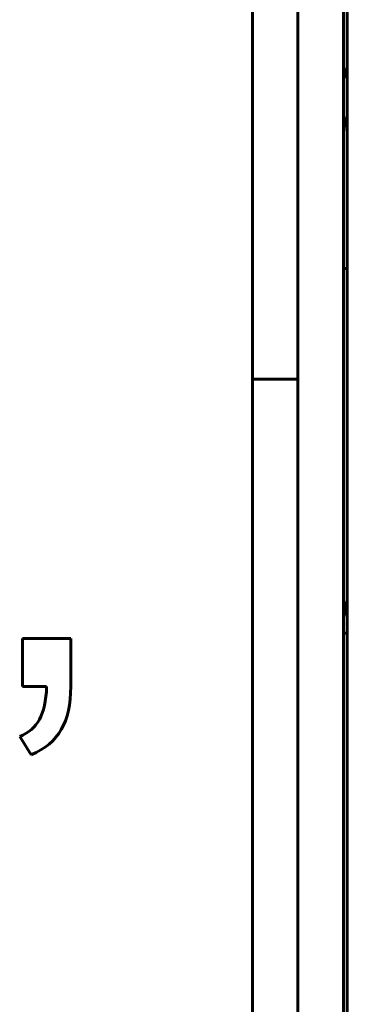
# Model space of a CAD drawing. Header units: millimetres. Extents: x -112 to 98, y -171 to 88.
# Tile 16 of 129: x -71.62 to -69.46, y 2.04 to 8.53. Entities that reach past the tile are written whole.
import ezdxf

# ---------------------------------------------------------------- set-up
doc = ezdxf.new("R2010")
doc.units = ezdxf.units.MM
doc.linetypes.add('K5LT32768', pattern=[0])

msp = doc.modelspace()

# ---------------------------------------------------------------- linework, layer by layer
at = {"color": 150, "linetype": 'K5LT32768', "lineweight": 60, "true_color": 0x0080ff}
for p, q in [((-70.0834, 0.6546), (-70.0834, 10.0546)), ((-70.0834, 0.6546), (-70.0834, 10.0546)), ((-69.7834, 0.9596), (-69.7834, 9.8596)), ((-69.7834, 0.9596), (-69.7834, 9.8596)), ((-69.4834, 9.7596), (-69.4834, 0.9596)), ((-69.4834, 9.7596), (-69.4834, 0.9596)), ((-69.4584, 1.1696), (-69.4584, 9.7696)), ((-69.4584, 1.1696), (-69.4584, 9.7696)), ((-69.4584, 8.1407), (-69.4834, 8.2176)), ((-69.4584, 8.1407), (-69.4834, 8.2176)), ((-69.4834, 7.894), (-69.473, 7.8623)), ((-69.4834, 7.894), (-69.473, 7.8623)), ((-69.4834, 6.8896), (-69.4584, 6.8896)), ((-69.4834, 6.8896), (-69.4584, 6.8896)), ((-69.7834, 6.1596), (-70.0834, 6.1596)), ((-69.7834, 6.1596), (-70.0834, 6.1596)), ((-69.4584, 4.591), (-69.4834, 4.7024)), ((-69.4584, 4.591), (-69.4834, 4.7024)), ((-69.4584, 4.4846), (-69.4834, 4.4846)), ((-69.4584, 4.4846), (-69.4834, 4.4846)), ((-71.5987, 4.4497), (-71.5987, 4.1322)), ((-71.2809, 4.4497), (-71.5987, 4.4497)), ((-71.5987, 4.4497), (-71.5987, 4.1322)), ((-71.2809, 4.4497), (-71.5987, 4.4497)), ((-71.2809, 4.1322), (-71.2809, 4.4497)), ((-71.2809, 4.1322), (-71.2809, 4.4497)), ((-71.5987, 4.1322), (-71.4404, 4.1322)), ((-71.5987, 4.1322), (-71.4404, 4.1322)), ((-71.6178, 3.802), (-71.5415, 3.6813)), ((-71.6178, 3.802), (-71.5415, 3.6813))]:
    msp.add_line(p, q, dxfattribs=at)
msp.add_arc((-69.7584, 7.7696), 0.3, 0, 18, dxfattribs=at)
msp.add_arc((-69.7584, 7.7696), 0.3, 0, 18, dxfattribs=at)
for points in [[(-71.4404, 4.1322), (-71.4436, 4.038), (-71.4595, 3.966), (-71.4875, 3.9158)], [(-71.4404, 4.1322), (-71.4436, 4.038), (-71.4595, 3.966), (-71.4875, 3.9158)], [(-71.3435, 3.8486), (-71.3016, 3.9205), (-71.2809, 4.0153), (-71.2809, 4.1322)], [(-71.3435, 3.8486), (-71.3016, 3.9205), (-71.2809, 4.0153), (-71.2809, 4.1322)], [(-71.4875, 3.9158), (-71.515, 3.866), (-71.5584, 3.8279), (-71.6178, 3.802)], [(-71.4875, 3.9158), (-71.515, 3.866), (-71.5584, 3.8279), (-71.6178, 3.802)], [(-71.5415, 3.6813), (-71.451, 3.7205), (-71.3847, 3.7766), (-71.3435, 3.8486)], [(-71.5415, 3.6813), (-71.451, 3.7205), (-71.3847, 3.7766), (-71.3435, 3.8486)]]:
    msp.add_open_spline(points, degree=3, dxfattribs=at)

doc.saveas('drawing.dxf')
